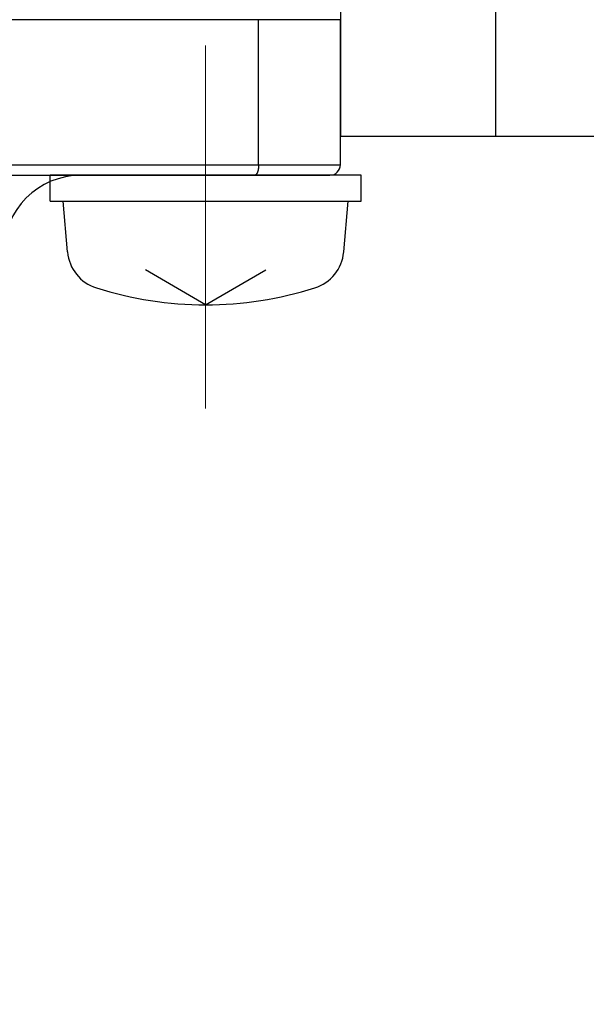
# Model space of a CAD drawing. Header units: millimetres. Extents: x 0 to 1071, y 0 to 742.
# Tile 84 of 130: x 368 to 379, y 465 to 484. Entities that reach past the tile are written whole.
import ezdxf

# ---------------------------------------------------------------- set-up
doc = ezdxf.new("R2010")
doc.units = ezdxf.units.MM
doc.header["$LTSCALE"] = 0.454724
doc.linetypes.add('CENTER', pattern=[50.8, 31.75, -6.35, 6.35, -6.35])
doc.layers.add('NoLayerName_001', color=7, linetype='Continuous')
doc.styles.get("Standard").update_dxf_attribs({"font": 'txt', "bigfont": 'extfont2'})
doc.dimstyles.get("Standard").update_dxf_attribs({"dimtxt": 2.5, "dimasz": 2.5, "dimexe": 1, "dimexo": 1, "dimtad": 1, "dimdec": 3, "dimzin": 0, "dimdsep": 46, "dimtxsty": 'Standard', "dimcen": 2.5, "dimadec": 3, "dimazin": 0, "dimtfac": 0.75, "dimtdec": 3, "dimtmove": 0, "dimatfit": 3, "dimfxl": 1, "dimarcsym": 0})

# ---------------------------------------------------------------- blocks, each defined once
blk = doc.blocks.new('_OPEN30')
at = {"color": 0, "linetype": 'ByBlock', "lineweight": -2}
for p, q in [((-1, 0.267949), (0, 0)), ((0, 0), (-1, -0.267949)), ((0, 0), (-1, 0))]:
    blk.add_line(p, q, dxfattribs=at)
blk = doc.blocks.new('*D107')
at = {"layer": 'Defpoints', "color": 0}
for p in [(522.461, 480.839), (361.961, 472.982), (361.961, 385.05)]:
    blk.add_point(p, dxfattribs=at)
at = {"layer": 'NoLayerName_001', "color": 0, "linetype": 'Continuous', "lineweight": 13}
for p, q in [((522.461, 478.339), (522.461, 382.55)), ((361.961, 470.482), (361.961, 382.55)), ((518.711, 385.05), (365.711, 385.05))]:
    blk.add_line(p, q, dxfattribs=at)
at = {"layer": 'NoLayerName_001', "color": 0, "lineweight": 13, "xscale": 3.75, "yscale": 3.75, "zscale": 3.75, "rotation": 180}
blk.add_blockref('_OPEN30', (361.961, 385.05), dxfattribs=at)
at = {"layer": 'NoLayerName_001', "color": 0, "lineweight": 13, "xscale": 3.75, "yscale": 3.75, "zscale": 3.75}
blk.add_blockref('_OPEN30', (522.461, 385.05), dxfattribs=at)
at = {"layer": 'NoLayerName_001', "color": 0, "lineweight": 13, "insert": (442.211, 391.925), "char_height": 8.75, "attachment_point": 5}
blk.add_mtext('\\W0.8000;１６１', dxfattribs=at)

msp = doc.modelspace()

# ---------------------------------------------------------------- linework, layer by layer
at = {"layer": 'NoLayerName_001', "color": 7, "linetype": 'Continuous', "lineweight": 25}
for p, q in [((377.461071, 481.339447), (377.461071, 570.339453)), ((374.461071, 494.458538), (374.461071, 481.339453)), ((374.461072, 481.339453), (386.461072, 481.339453)), ((368.861072, 480.089453), (368.861072, 480.589453)), ((374.861072, 480.089453), (374.861072, 480.589453)), ((368.861072, 480.089453), (374.861072, 480.089453)), ((369.196977, 479.107555), (369.111072, 480.089453)), ((374.525167, 479.107555), (374.611072, 480.089453)), ((371.861072, 478.089453), (370.698171, 478.760854)), ((371.861072, 478.089453), (373.023973, 478.760854))]:
    msp.add_line(p, q, dxfattribs=at)
at = {"layer": 'NoLayerName_001', "color": 60, "linetype": 'Continuous', "lineweight": 25}
for p, q in [((374.461072, 483.589453), (349.461072, 483.589453)), ((372.883984, 480.789453), (372.883984, 483.589453)), ((372.883984, 480.789453), (372.883984, 483.589453)), ((374.461072, 480.789453), (374.461072, 483.589453)), ((349.461072, 480.789453), (374.461072, 480.789453)), ((349.661072, 480.589453), (374.261072, 480.589453)), ((374.861072, 480.589453), (368.861072, 480.589453)), ((374.611072, 480.589453), (369.111072, 480.589453))]:
    msp.add_line(p, q, dxfattribs=at)
at = {"layer": 'NoLayerName_001', "color": 4, "linetype": 'CENTER', "lineweight": 13}
msp.add_line((371.861072, 483.089453), (371.861072, 476.089453), dxfattribs=at)
at = {"layer": 'NoLayerName_001', "color": 60, "linetype": 'Continuous', "lineweight": 25}
for centre, radius, start, end in [((374.261072, 480.789453), 0.2, 270, 0), ((369.461072, 479.089453), 1.5, 90, 180)]:
    msp.add_arc(centre, radius, start, end, dxfattribs=at)
at = {"layer": 'NoLayerName_001', "color": 7, "linetype": 'Continuous', "lineweight": 25}
for centre, radius, start, end in [((369.993933, 479.177279), 0.8, 185, 252.4732218), ((373.728211, 479.177279), 0.8, 287.5267782, 355), ((371.861072, 485.089453), 7, 252.4732218, 287.5267782)]:
    msp.add_arc(centre, radius, start, end, dxfattribs=at)
at = {"layer": 'NoLayerName_001', "color": 60, "linetype": 'Continuous', "lineweight": 25}
for points, knots in [([(372.883984, 480.789453), (372.883976, 480.78777), (372.883972, 480.784404), (372.883898, 480.779355), (372.883782, 480.774306), (372.883617, 480.769257), (372.883404, 480.764208), (372.883141, 480.759162), (372.882828, 480.754118), (372.882465, 480.749077), (372.88205, 480.74404), (372.881582, 480.739008), (372.881062, 480.733982), (372.880488, 480.728961), (372.87986, 480.723948), (372.879177, 480.718943), (372.878438, 480.713946), (372.877643, 480.708958), (372.87679, 480.703981), (372.875877, 480.699015), (372.874901, 480.694061), (372.87386, 480.689122), (372.872751, 480.684197), (372.871573, 480.679288), (372.870321, 480.674397), (372.868995, 480.669525), (372.867587, 480.664676), (372.866094, 480.659852), (372.86451, 480.655057), (372.862831, 480.650294), (372.861051, 480.645567), (372.859165, 480.640881), (372.857163, 480.636242), (372.855033, 480.631661), (372.852764, 480.627147), (372.850346, 480.622709), (372.84777, 480.618359), (372.845016, 480.614116), (372.842049, 480.610021), (372.838884, 480.606067), (372.836531, 480.603644), (372.835384, 480.602405)], [0, 0, 0, 0, 0.005047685, 0.0100970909, 0.0151479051, 0.0201998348, 0.0252526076, 0.0303059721, 0.0353596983, 0.0404135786, 0.0454674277, 0.050521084, 0.0555744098, 0.0606272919, 0.0656796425, 0.0707313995, 0.0757825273, 0.0808330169, 0.0858828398, 0.0909319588, 0.0959804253, 0.1010283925, 0.1060761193, 0.1111239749, 0.1161724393, 0.1212216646, 0.1262711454, 0.1313205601, 0.1363698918, 0.1414194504, 0.146469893, 0.1515216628, 0.1565735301, 0.1616247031, 0.1666755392, 0.1717276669, 0.1767833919, 0.1818400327, 0.1868950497, 0.1919512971, 0.1970174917, 0.1970174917, 0.1970174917, 0.1970174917]), ([(372.835384, 480.602405), (372.834145, 480.601254), (372.831743, 480.598871), (372.827696, 480.595796), (372.823344, 480.593147), (372.818656, 480.591138), (372.813733, 480.58971), (372.810331, 480.589609), (372.808652, 480.589453)], [0, 0, 0, 0, 0.00507275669, 0.01013871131, 0.01521028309, 0.02031494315, 0.02541283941, 0.03046989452, 0.03046989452, 0.03046989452, 0.03046989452])]:
    msp.add_open_spline(points, degree=3, knots=knots, dxfattribs=at)

# ---------------------------------------------------------------- dimensions: what is measured, and where the dimension line sits
at = {"layer": 'NoLayerName_001', "color": 3, "linetype": 'Continuous', "lineweight": 13}
dim = msp.add_linear_dim(base=(361.961072, 385.050104), p1=(522.461071, 480.839453), p2=(361.961072, 472.982209), angle=180, text='\\W0.8000;１６１', dimstyle='Standard', override={"dimtxt": 8.75, "dimasz": 3.75, "dimexe": 2.5, "dimexo": 2.5, "dimgap": 2.5, "dimzin": 8, "dimblk": 'OPEN30', "dimclrd": 0, "dimclre": 0, "dimclrt": 0, "dimtp": 0, "dimtm": 0, "dimlwd": 13, "dimlwe": 13}, dxfattribs=at)
dim.commit()
dim.dimension.update_dxf_attribs({"geometry": '*D107', "text_midpoint": (442.211071, 385.050104), "dimtype": 160})

doc.saveas('drawing.dxf')
